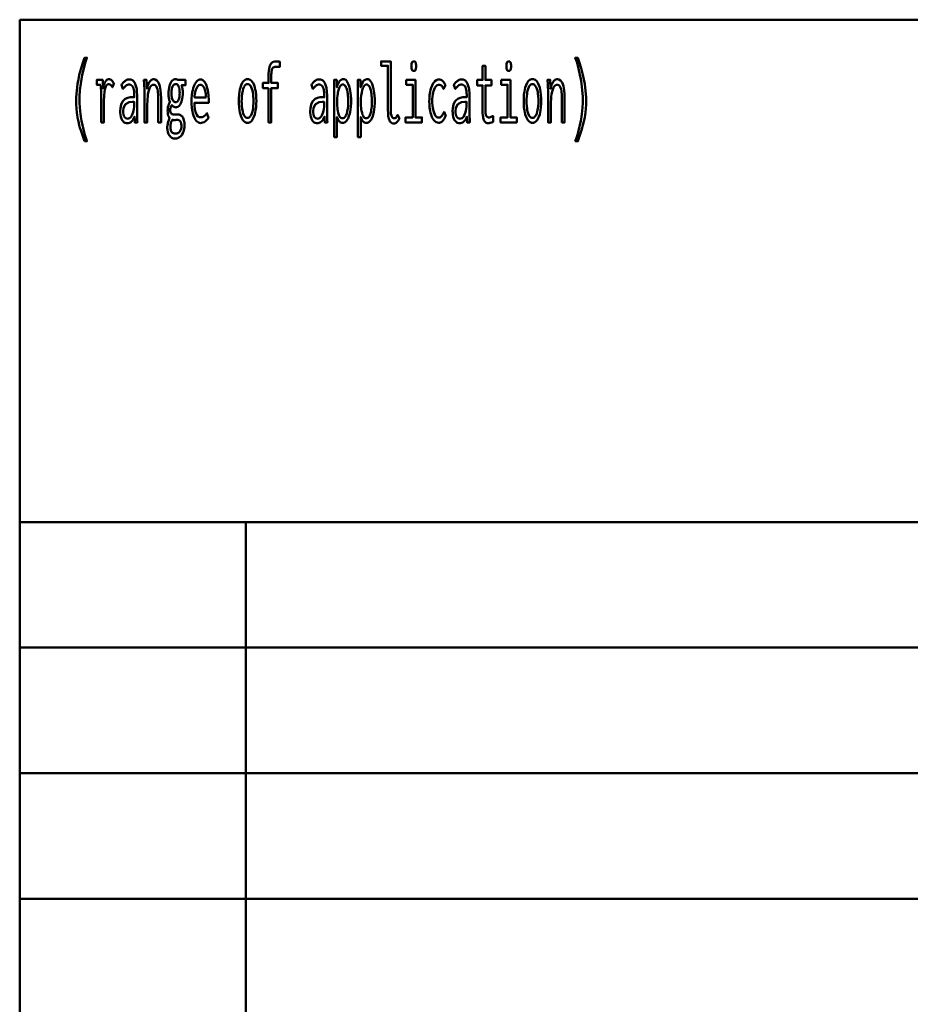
# Model space of a CAD drawing. Header units: millimetres. Extents: x 0 to 428, y 0 to 298.
# Tile 11 of 33: x 225 to 255, y 34 to 67. Entities that reach past the tile are written whole.
import ezdxf

# ---------------------------------------------------------------- set-up
doc = ezdxf.new("R2010")
doc.units = ezdxf.units.MM
doc.layers.add('am_0', color=7, linetype='Continuous', lineweight=50)
doc.layers.add('am_6', color=2, linetype='Continuous', lineweight=35)

# ---------------------------------------------------------------- blocks, each defined once
blk = doc.blocks.new('1_Drawing_frame_0_in_FDFneo150180C2125N1N4N_300Cl0__1203')
at = {"layer": 'am_0'}
for p, q in [((224.62, 12.5), (224.62, 67.49)), ((224.62, 67.49), (407.5, 67.49)), ((224.62, 50.57), (407.5, 50.57)), ((232.24, 50.57), (232.24, 12.5)), ((224.62, 46.34), (321.14, 46.34)), ((224.62, 42.11), (321.14, 42.11)), ((224.62, 37.88), (321.14, 37.88))]:
    blk.add_line(p, q, dxfattribs=at)
at = {"layer": 'am_6', "flags": 8}
blk.add_attdef('ExcludeFromBOM', (425, 296.5), '', height=0.5, dxfattribs=at)
blk = doc.blocks.new('68_text1__1_in_FDFneo150180C2125N1N4N_300Cl0__1203')
at = {"layer": 'am_0'}
for points in [[(226.801, 63.398), (226.801, 63.398), (226.767, 63.495), (226.72, 63.634), (226.72, 63.634), (226.677, 63.766), (226.652, 63.851), (226.652, 63.851), (226.629, 63.935), (226.598, 64.063), (226.598, 64.063), (226.572, 64.192), (226.557, 64.28), (226.557, 64.28), (226.544, 64.368), (226.531, 64.502), (226.531, 64.502), (226.523, 64.639), (226.522, 64.731), (226.522, 64.731), (226.525, 64.876), (226.541, 65.098), (226.541, 65.098), (226.57, 65.324), (226.598, 65.478), (226.598, 65.478), (226.63, 65.631), (226.687, 65.855), (226.687, 65.855), (226.754, 66.07), (226.805, 66.209), (226.887, 66.209), (226.887, 66.209), (226.841, 66.067), (226.78, 65.851), (226.78, 65.851), (226.729, 65.633), (226.701, 65.485), (226.701, 65.485), (226.677, 65.338), (226.651, 65.12), (226.651, 65.12), (226.638, 64.905), (226.635, 64.763), (226.635, 64.763), (226.636, 64.679), (226.643, 64.549), (226.643, 64.549), (226.656, 64.412), (226.667, 64.318), (226.667, 64.318), (226.681, 64.223), (226.706, 64.08), (226.706, 64.08), (226.735, 63.937), (226.757, 63.842), (226.757, 63.842), (226.78, 63.748), (226.818, 63.613), (226.818, 63.613), (226.858, 63.482), (226.887, 63.398), (226.801, 63.398)], [(233.005, 65.186), (232.815, 65.186), (232.815, 65.361), (233.005, 65.361), (233.005, 65.598), (233.005, 65.598), (233.006, 65.67), (233.012, 65.766), (233.012, 65.766), (233.024, 65.847), (233.034, 65.893), (233.034, 65.893), (233.047, 65.933), (233.069, 65.983), (233.069, 65.983), (233.096, 66.022), (233.117, 66.042), (233.117, 66.042), (233.139, 66.057), (233.177, 66.073), (233.177, 66.073), (233.22, 66.082), (233.252, 66.084), (233.252, 66.084), (233.274, 66.084), (233.311, 66.082), (233.311, 66.082), (233.353, 66.079), (233.385, 66.076), (233.385, 65.897), (233.385, 65.897), (233.366, 65.9), (233.332, 65.903), (233.332, 65.903), (233.294, 65.904), (233.265, 65.905), (233.265, 65.905), (233.245, 65.904), (233.216, 65.9), (233.216, 65.9), (233.191, 65.893), (233.177, 65.886), (233.177, 65.886), (233.163, 65.877), (233.145, 65.858), (233.145, 65.858), (233.13, 65.832), (233.121, 65.812), (233.121, 65.812), (233.113, 65.787), (233.105, 65.744), (233.105, 65.744), (233.101, 65.69), (233.1, 65.65), (233.1, 65.361), (233.32, 65.361), (233.32, 65.186), (233.099, 65.186), (233.099, 64.03), (233.005, 64.03), (233.005, 65.186)], [(237.227, 63.995), (237.227, 63.995), (237.188, 63.999), (237.138, 64.022), (237.138, 64.022), (237.098, 64.065), (237.077, 64.105), (237.077, 64.105), (237.06, 64.153), (237.042, 64.244), (237.042, 64.244), (237.032, 64.357), (237.03, 64.443), (237.03, 65.936), (236.797, 65.936), (236.797, 66.084), (237.123, 66.084), (237.123, 64.449), (237.123, 64.449), (237.125, 64.39), (237.131, 64.315), (237.131, 64.315), (237.144, 64.258), (237.156, 64.23), (237.156, 64.23), (237.169, 64.207), (237.192, 64.183), (237.192, 64.183), (237.218, 64.17), (237.237, 64.168), (237.237, 64.168), (237.252, 64.169), (237.272, 64.175), (237.272, 64.175), (237.29, 64.186), (237.302, 64.196), (237.302, 64.196), (237.312, 64.209), (237.328, 64.233), (237.328, 64.233), (237.345, 64.262), (237.356, 64.285), (237.417, 64.159), (237.417, 64.159), (237.398, 64.126), (237.371, 64.084), (237.371, 64.084), (237.345, 64.051), (237.328, 64.033), (237.328, 64.033), (237.311, 64.019), (237.282, 64.004), (237.282, 64.004), (237.25, 63.996), (237.227, 63.995)], [(237.899, 65.764), (237.899, 65.764), (237.883, 65.766), (237.863, 65.773), (237.863, 65.773), (237.847, 65.788), (237.838, 65.801), (237.838, 65.801), (237.832, 65.818), (237.825, 65.851), (237.825, 65.851), (237.821, 65.893), (237.82, 65.925), (237.82, 65.925), (237.821, 65.958), (237.825, 66), (237.825, 66), (237.832, 66.033), (237.838, 66.05), (237.838, 66.05), (237.847, 66.063), (237.863, 66.077), (237.863, 66.077), (237.883, 66.085), (237.899, 66.087), (237.899, 66.087), (237.916, 66.085), (237.937, 66.078), (237.937, 66.078), (237.953, 66.063), (237.962, 66.05), (237.962, 66.05), (237.968, 66.034), (237.975, 66.001), (237.975, 66.001), (237.979, 65.959), (237.98, 65.925), (237.98, 65.925), (237.979, 65.893), (237.975, 65.851), (237.975, 65.851), (237.968, 65.818), (237.962, 65.801), (237.962, 65.801), (237.953, 65.788), (237.937, 65.773), (237.937, 65.773), (237.916, 65.766), (237.899, 65.764)], [(241.099, 65.764), (241.099, 65.764), (241.083, 65.766), (241.063, 65.773), (241.063, 65.773), (241.047, 65.788), (241.038, 65.801), (241.038, 65.801), (241.032, 65.818), (241.025, 65.851), (241.025, 65.851), (241.021, 65.893), (241.02, 65.925), (241.02, 65.925), (241.021, 65.958), (241.025, 66), (241.025, 66), (241.032, 66.033), (241.038, 66.05), (241.038, 66.05), (241.047, 66.063), (241.063, 66.077), (241.063, 66.077), (241.083, 66.085), (241.099, 66.087), (241.099, 66.087), (241.116, 66.085), (241.137, 66.078), (241.137, 66.078), (241.153, 66.063), (241.162, 66.05), (241.162, 66.05), (241.168, 66.034), (241.175, 66.001), (241.175, 66.001), (241.179, 65.959), (241.18, 65.925), (241.18, 65.925), (241.179, 65.893), (241.175, 65.851), (241.175, 65.851), (241.168, 65.818), (241.162, 65.801), (241.162, 65.801), (241.153, 65.788), (241.137, 65.773), (241.137, 65.773), (241.116, 65.766), (241.099, 65.764)], [(243.344, 63.398), (243.344, 63.398), (243.372, 63.482), (243.413, 63.613), (243.413, 63.613), (243.45, 63.748), (243.474, 63.842), (243.474, 63.842), (243.495, 63.937), (243.524, 64.08), (243.524, 64.08), (243.549, 64.223), (243.563, 64.318), (243.563, 64.318), (243.575, 64.412), (243.587, 64.549), (243.587, 64.549), (243.594, 64.679), (243.596, 64.763), (243.596, 64.763), (243.593, 64.905), (243.579, 65.12), (243.579, 65.12), (243.554, 65.338), (243.53, 65.485), (243.53, 65.485), (243.501, 65.633), (243.451, 65.851), (243.451, 65.851), (243.39, 66.067), (243.344, 66.209), (243.426, 66.209), (243.426, 66.209), (243.476, 66.07), (243.543, 65.855), (243.543, 65.855), (243.6, 65.631), (243.633, 65.478), (243.633, 65.478), (243.66, 65.324), (243.69, 65.098), (243.69, 65.098), (243.706, 64.876), (243.709, 64.731), (243.709, 64.731), (243.707, 64.639), (243.7, 64.502), (243.7, 64.502), (243.686, 64.368), (243.674, 64.28), (243.674, 64.28), (243.659, 64.192), (243.632, 64.063), (243.632, 64.063), (243.601, 63.935), (243.578, 63.851), (243.578, 63.851), (243.553, 63.766), (243.511, 63.634), (243.511, 63.634), (243.464, 63.495), (243.429, 63.398), (243.344, 63.398)], [(240.398, 64.001), (240.398, 64.001), (240.376, 64.003), (240.345, 64.014), (240.345, 64.014), (240.317, 64.033), (240.3, 64.05), (240.3, 64.05), (240.285, 64.071), (240.265, 64.108), (240.265, 64.108), (240.249, 64.152), (240.24, 64.185), (240.24, 64.185), (240.233, 64.221), (240.225, 64.278), (240.225, 64.278), (240.221, 64.34), (240.22, 64.384), (240.22, 65.278), (240.041, 65.278), (240.041, 65.46), (240.22, 65.46), (240.22, 65.931), (240.314, 65.931), (240.314, 65.46), (240.516, 65.46), (240.516, 65.278), (240.314, 65.278), (240.314, 64.449), (240.314, 64.449), (240.314, 64.416), (240.316, 64.371), (240.316, 64.371), (240.32, 64.332), (240.323, 64.309), (240.323, 64.309), (240.328, 64.289), (240.337, 64.262), (240.337, 64.262), (240.35, 64.24), (240.36, 64.228), (240.36, 64.228), (240.372, 64.217), (240.393, 64.206), (240.393, 64.206), (240.419, 64.2), (240.438, 64.199), (240.438, 64.199), (240.453, 64.201), (240.483, 64.209), (240.483, 64.209), (240.525, 64.226), (240.558, 64.241), (240.571, 64.246), (240.571, 64.051), (240.571, 64.051), (240.552, 64.043), (240.525, 64.032), (240.525, 64.032), (240.499, 64.022), (240.482, 64.016), (240.482, 64.016), (240.465, 64.011), (240.44, 64.005), (240.44, 64.005), (240.415, 64.002), (240.398, 64.001)], [(227.363, 64.03), (227.363, 64.03), (227.364, 64.089), (227.364, 64.21), (227.364, 64.21), (227.365, 64.371), (227.366, 64.501), (227.367, 64.763), (227.367, 64.763), (227.367, 64.832), (227.367, 64.923), (227.367, 64.923), (227.366, 65.001), (227.364, 65.045), (227.364, 65.045), (227.363, 65.083), (227.361, 65.134), (227.361, 65.134), (227.359, 65.174), (227.357, 65.196), (227.357, 65.196), (227.355, 65.216), (227.351, 65.246), (227.351, 65.246), (227.346, 65.278), (227.343, 65.299), (227.215, 65.299), (227.215, 65.46), (227.417, 65.46), (227.432, 65.177), (227.432, 65.177), (227.438, 65.215), (227.448, 65.269), (227.448, 65.269), (227.463, 65.317), (227.474, 65.346), (227.474, 65.346), (227.487, 65.373), (227.507, 65.407), (227.507, 65.407), (227.529, 65.435), (227.545, 65.451), (227.545, 65.451), (227.56, 65.464), (227.584, 65.477), (227.584, 65.477), (227.608, 65.485), (227.624, 65.486), (227.624, 65.486), (227.643, 65.484), (227.672, 65.476), (227.672, 65.476), (227.701, 65.46), (227.721, 65.446), (227.721, 65.446), (227.739, 65.429), (227.764, 65.4), (227.764, 65.4), (227.785, 65.367), (227.798, 65.343), (227.743, 65.216), (227.743, 65.216), (227.736, 65.23), (227.722, 65.251), (227.722, 65.251), (227.705, 65.271), (227.691, 65.284), (227.691, 65.284), (227.677, 65.296), (227.653, 65.309), (227.653, 65.309), (227.628, 65.316), (227.611, 65.317), (227.611, 65.317), (227.579, 65.31), (227.539, 65.273), (227.539, 65.273), (227.508, 65.204), (227.492, 65.14), (227.492, 65.14), (227.48, 65.063), (227.467, 64.923), (227.467, 64.923), (227.46, 64.754), (227.458, 64.625), (227.458, 64.03), (227.363, 64.03)], [(228.243, 64.004), (228.243, 64.004), (228.217, 64.006), (228.179, 64.015), (228.179, 64.015), (228.145, 64.032), (228.123, 64.048), (228.123, 64.048), (228.103, 64.067), (228.076, 64.103), (228.076, 64.103), (228.053, 64.147), (228.04, 64.181), (228.04, 64.181), (228.029, 64.219), (228.018, 64.283), (228.018, 64.283), (228.011, 64.354), (228.01, 64.406), (228.01, 64.406), (228.015, 64.509), (228.04, 64.639), (228.04, 64.639), (228.087, 64.736), (228.131, 64.783), (228.131, 64.783), (228.18, 64.819), (228.261, 64.858), (228.261, 64.858), (228.348, 64.877), (228.409, 64.879), (228.483, 64.876), (228.483, 64.935), (228.483, 64.935), (228.483, 64.968), (228.481, 65.018), (228.481, 65.018), (228.477, 65.065), (228.474, 65.097), (228.474, 65.097), (228.469, 65.127), (228.458, 65.171), (228.458, 65.171), (228.441, 65.213), (228.427, 65.24), (228.427, 65.24), (228.41, 65.264), (228.379, 65.29), (228.379, 65.29), (228.341, 65.304), (228.311, 65.307), (228.311, 65.307), (228.287, 65.305), (228.253, 65.297), (228.253, 65.297), (228.222, 65.282), (228.203, 65.269), (228.203, 65.269), (228.184, 65.252), (228.153, 65.222), (228.153, 65.222), (228.121, 65.186), (228.099, 65.158), (228.05, 65.299), (228.05, 65.299), (228.066, 65.319), (228.089, 65.346), (228.089, 65.346), (228.109, 65.37), (228.122, 65.385), (228.122, 65.385), (228.136, 65.398), (228.159, 65.417), (228.159, 65.417), (228.185, 65.436), (228.205, 65.448), (228.205, 65.448), (228.226, 65.459), (228.258, 65.471), (228.258, 65.471), (228.293, 65.477), (228.318, 65.478), (228.318, 65.478), (228.362, 65.474), (228.419, 65.452), (228.419, 65.452), (228.466, 65.411), (228.491, 65.374), (228.491, 65.374), (228.513, 65.331), (228.538, 65.266), (228.538, 65.266), (228.555, 65.198), (228.563, 65.152), (228.563, 65.152), (228.568, 65.105), (228.573, 65.037), (228.573, 65.037), (228.576, 64.971), (228.576, 64.927), (228.576, 64.43), (228.576, 64.43), (228.577, 64.356), (228.579, 64.239), (228.579, 64.239), (228.584, 64.116), (228.588, 64.03), (228.499, 64.03), (228.499, 64.03), (228.498, 64.043), (228.498, 64.067), (228.498, 64.067), (228.497, 64.097), (228.496, 64.12), (228.492, 64.228), (228.492, 64.228), (228.477, 64.183), (228.449, 64.126), (228.449, 64.126), (228.415, 64.08), (228.388, 64.057), (228.388, 64.057), (228.36, 64.038), (228.317, 64.017), (228.317, 64.017), (228.273, 64.006), (228.243, 64.004)], [(228.826, 65.075), (228.826, 65.075), (228.826, 65.099), (228.826, 65.135), (228.826, 65.135), (228.824, 65.168), (228.823, 65.19), (228.823, 65.19), (228.822, 65.213), (228.82, 65.251), (228.82, 65.251), (228.817, 65.293), (228.815, 65.323), (228.806, 65.46), (228.897, 65.46), (228.912, 65.164), (228.912, 65.164), (228.918, 65.199), (228.93, 65.25), (228.93, 65.25), (228.946, 65.298), (228.959, 65.328), (228.959, 65.328), (228.974, 65.356), (228.998, 65.394), (228.998, 65.394), (229.024, 65.426), (229.043, 65.444), (229.043, 65.444), (229.062, 65.459), (229.092, 65.475), (229.092, 65.475), (229.122, 65.484), (229.142, 65.486), (229.142, 65.486), (229.188, 65.479), (229.247, 65.444), (229.247, 65.444), (229.296, 65.379), (229.323, 65.319), (229.323, 65.319), (229.345, 65.247), (229.369, 65.12), (229.369, 65.12), (229.382, 64.97), (229.384, 64.857), (229.384, 64.03), (229.29, 64.03), (229.29, 64.75), (229.29, 64.75), (229.29, 64.818), (229.288, 64.91), (229.288, 64.91), (229.284, 64.992), (229.28, 65.041), (229.28, 65.041), (229.274, 65.086), (229.263, 65.146), (229.263, 65.146), (229.247, 65.199), (229.234, 65.229), (229.234, 65.229), (229.218, 65.255), (229.19, 65.283), (229.19, 65.283), (229.156, 65.299), (229.129, 65.301), (229.129, 65.301), (229.101, 65.298), (229.063, 65.278), (229.063, 65.278), (229.03, 65.241), (229.01, 65.207), (229.01, 65.207), (228.993, 65.167), (228.97, 65.1), (228.97, 65.1), (228.952, 65.023), (228.942, 64.966), (228.942, 64.966), (228.935, 64.907), (228.927, 64.815), (228.927, 64.815), (228.922, 64.721), (228.921, 64.657), (228.921, 64.03), (228.826, 64.03), (228.826, 65.075)], [(229.858, 63.484), (229.858, 63.484), (229.836, 63.485), (229.803, 63.491), (229.803, 63.491), (229.771, 63.501), (229.751, 63.511), (229.751, 63.511), (229.731, 63.523), (229.703, 63.546), (229.703, 63.546), (229.677, 63.574), (229.661, 63.596), (229.661, 63.596), (229.637, 63.636), (229.611, 63.705), (229.611, 63.705), (229.597, 63.782), (229.595, 63.839), (229.595, 63.839), (229.595, 63.876), (229.6, 63.93), (229.6, 63.93), (229.609, 63.984), (229.617, 64.02), (229.617, 64.02), (229.626, 64.054), (229.642, 64.103), (229.642, 64.103), (229.659, 64.148), (229.671, 64.176), (229.671, 64.176), (229.658, 64.194), (229.641, 64.222), (229.641, 64.222), (229.628, 64.252), (229.621, 64.272), (229.621, 64.272), (229.616, 64.295), (229.61, 64.332), (229.61, 64.332), (229.607, 64.374), (229.606, 64.404), (229.606, 64.404), (229.607, 64.443), (229.61, 64.497), (229.61, 64.497), (229.617, 64.545), (229.623, 64.573), (229.623, 64.573), (229.63, 64.601), (229.645, 64.644), (229.645, 64.644), (229.665, 64.689), (229.68, 64.719), (229.68, 64.737), (229.68, 64.737), (229.673, 64.754), (229.662, 64.783), (229.662, 64.783), (229.653, 64.817), (229.648, 64.842), (229.648, 64.842), (229.643, 64.869), (229.638, 64.915), (229.638, 64.915), (229.635, 64.966), (229.635, 65.004), (229.635, 65.004), (229.636, 65.06), (229.642, 65.138), (229.642, 65.138), (229.654, 65.211), (229.665, 65.256), (229.665, 65.256), (229.678, 65.298), (229.701, 65.353), (229.701, 65.353), (229.729, 65.399), (229.75, 65.426), (229.75, 65.426), (229.773, 65.447), (229.809, 65.471), (229.809, 65.471), (229.849, 65.484), (229.877, 65.486), (229.877, 65.486), (229.886, 65.486), (229.898, 65.485), (229.898, 65.485), (229.909, 65.482), (229.915, 65.48), (229.915, 65.48), (229.921, 65.477), (229.931, 65.472), (229.931, 65.472), (229.941, 65.465), (229.948, 65.46), (230.206, 65.46), (230.206, 65.283), (230.074, 65.283), (230.074, 65.283), (230.082, 65.264), (230.092, 65.231), (230.092, 65.231), (230.1, 65.194), (230.105, 65.168), (230.105, 65.168), (230.109, 65.14), (230.113, 65.097), (230.113, 65.097), (230.115, 65.052), (230.116, 65.022), (230.116, 65.022), (230.115, 64.971), (230.109, 64.897), (230.109, 64.897), (230.097, 64.826), (230.087, 64.781), (230.087, 64.781), (230.075, 64.738), (230.052, 64.681), (230.052, 64.681), (230.025, 64.632), (230.005, 64.603), (230.005, 64.603), (229.983, 64.579), (229.947, 64.554), (229.947, 64.554), (229.908, 64.54), (229.881, 64.537), (229.881, 64.537), (229.865, 64.538), (229.843, 64.542), (229.843, 64.542), (229.823, 64.55), (229.81, 64.557), (229.81, 64.557), (229.798, 64.566), (229.779, 64.581), (229.779, 64.581), (229.761, 64.598), (229.749, 64.611), (229.749, 64.611), (229.738, 64.596), (229.723, 64.573), (229.723, 64.573), (229.711, 64.549), (229.705, 64.533), (229.705, 64.533), (229.7, 64.517), (229.694, 64.491), (229.694, 64.491), (229.691, 64.464), (229.691, 64.445), (229.691, 64.445), (229.692, 64.414), (229.7, 64.375), (229.7, 64.375), (229.715, 64.344), (229.728, 64.328), (229.728, 64.328), (229.744, 64.315), (229.772, 64.301), (229.772, 64.301), (229.804, 64.294), (229.827, 64.293), (229.897, 64.295), (229.956, 64.298), (229.956, 64.298), (229.973, 64.297), (229.998, 64.293), (229.998, 64.293), (230.022, 64.284), (230.038, 64.277), (230.038, 64.277), (230.053, 64.268), (230.074, 64.253), (230.074, 64.253), (230.093, 64.235), (230.104, 64.222), (230.104, 64.222), (230.129, 64.184), (230.157, 64.111), (230.157, 64.111), (230.171, 64.019), (230.174, 63.948), (230.174, 63.948), (230.171, 63.867), (230.153, 63.759), (230.153, 63.759), (230.119, 63.667), (230.089, 63.614), (230.089, 63.614), (230.07, 63.59), (230.04, 63.559), (230.04, 63.559), (230.007, 63.532), (229.984, 63.518), (229.984, 63.518), (229.959, 63.506), (229.922, 63.492), (229.922, 63.492), (229.884, 63.485), (229.858, 63.484)], [(230.712, 64.009), (230.712, 64.009), (230.684, 64.012), (230.642, 64.028), (230.642, 64.028), (230.6, 64.058), (230.572, 64.085), (230.572, 64.085), (230.545, 64.119), (230.508, 64.184), (230.508, 64.184), (230.475, 64.266), (230.456, 64.329), (230.456, 64.329), (230.439, 64.4), (230.421, 64.519), (230.421, 64.519), (230.411, 64.656), (230.409, 64.755), (230.409, 64.755), (230.411, 64.834), (230.42, 64.947), (230.42, 64.947), (230.436, 65.054), (230.451, 65.121), (230.451, 65.121), (230.469, 65.185), (230.5, 65.27), (230.5, 65.27), (230.536, 65.342), (230.563, 65.383), (230.563, 65.383), (230.591, 65.417), (230.635, 65.454), (230.635, 65.454), (230.682, 65.474), (230.714, 65.478), (230.714, 65.478), (230.745, 65.475), (230.79, 65.455), (230.79, 65.455), (230.831, 65.42), (230.857, 65.387), (230.857, 65.387), (230.881, 65.347), (230.913, 65.274), (230.913, 65.274), (230.94, 65.186), (230.955, 65.118), (230.955, 65.118), (230.968, 65.044), (230.982, 64.922), (230.982, 64.922), (230.989, 64.787), (230.991, 64.69), (230.512, 64.69), (230.512, 64.69), (230.514, 64.599), (230.524, 64.48), (230.524, 64.48), (230.544, 64.381), (230.563, 64.326), (230.563, 64.326), (230.586, 64.281), (230.627, 64.233), (230.627, 64.233), (230.676, 64.207), (230.714, 64.202), (230.714, 64.202), (230.743, 64.203), (230.783, 64.212), (230.783, 64.212), (230.819, 64.228), (230.84, 64.243), (230.84, 64.243), (230.86, 64.26), (230.888, 64.289), (230.888, 64.289), (230.914, 64.32), (230.931, 64.342), (230.984, 64.186), (230.984, 64.186), (230.964, 64.156), (230.932, 64.116), (230.932, 64.116), (230.895, 64.08), (230.869, 64.059), (230.869, 64.059), (230.842, 64.041), (230.796, 64.022), (230.796, 64.022), (230.747, 64.011), (230.712, 64.009)], [(232.3, 64.017), (232.3, 64.017), (232.265, 64.021), (232.217, 64.04), (232.217, 64.04), (232.172, 64.075), (232.145, 64.108), (232.145, 64.108), (232.119, 64.147), (232.085, 64.218), (232.085, 64.218), (232.057, 64.302), (232.041, 64.366), (232.041, 64.366), (232.028, 64.435), (232.013, 64.547), (232.013, 64.547), (232.006, 64.669), (232.004, 64.755), (232.004, 64.755), (232.006, 64.842), (232.013, 64.963), (232.013, 64.963), (232.027, 65.074), (232.04, 65.143), (232.04, 65.143), (232.056, 65.206), (232.084, 65.289), (232.084, 65.289), (232.118, 65.358), (232.143, 65.397), (232.143, 65.397), (232.171, 65.429), (232.216, 65.464), (232.216, 65.464), (232.266, 65.482), (232.301, 65.486), (232.301, 65.486), (232.336, 65.482), (232.386, 65.464), (232.386, 65.464), (232.431, 65.429), (232.458, 65.397), (232.458, 65.397), (232.484, 65.358), (232.517, 65.289), (232.517, 65.289), (232.545, 65.206), (232.56, 65.143), (232.56, 65.143), (232.573, 65.074), (232.587, 64.963), (232.587, 64.963), (232.594, 64.842), (232.596, 64.755), (232.596, 64.755), (232.594, 64.669), (232.587, 64.547), (232.587, 64.547), (232.572, 64.435), (232.559, 64.366), (232.559, 64.366), (232.544, 64.302), (232.515, 64.218), (232.515, 64.218), (232.482, 64.147), (232.456, 64.108), (232.456, 64.108), (232.428, 64.075), (232.384, 64.04), (232.384, 64.04), (232.335, 64.021), (232.3, 64.017)], [(234.643, 64.004), (234.643, 64.004), (234.617, 64.006), (234.579, 64.015), (234.579, 64.015), (234.545, 64.032), (234.523, 64.048), (234.523, 64.048), (234.503, 64.067), (234.476, 64.103), (234.476, 64.103), (234.453, 64.147), (234.44, 64.181), (234.44, 64.181), (234.429, 64.219), (234.418, 64.283), (234.418, 64.283), (234.411, 64.354), (234.41, 64.406), (234.41, 64.406), (234.415, 64.509), (234.44, 64.639), (234.44, 64.639), (234.487, 64.736), (234.531, 64.783), (234.531, 64.783), (234.58, 64.819), (234.661, 64.858), (234.661, 64.858), (234.748, 64.877), (234.809, 64.879), (234.883, 64.876), (234.883, 64.935), (234.883, 64.935), (234.883, 64.968), (234.881, 65.018), (234.881, 65.018), (234.877, 65.065), (234.874, 65.097), (234.874, 65.097), (234.869, 65.127), (234.858, 65.171), (234.858, 65.171), (234.841, 65.213), (234.827, 65.24), (234.827, 65.24), (234.81, 65.264), (234.779, 65.29), (234.779, 65.29), (234.741, 65.304), (234.711, 65.307), (234.711, 65.307), (234.687, 65.305), (234.653, 65.297), (234.653, 65.297), (234.622, 65.282), (234.603, 65.269), (234.603, 65.269), (234.584, 65.252), (234.553, 65.222), (234.553, 65.222), (234.521, 65.186), (234.499, 65.158), (234.45, 65.299), (234.45, 65.299), (234.466, 65.319), (234.489, 65.346), (234.489, 65.346), (234.509, 65.37), (234.522, 65.385), (234.522, 65.385), (234.536, 65.398), (234.559, 65.417), (234.559, 65.417), (234.585, 65.436), (234.605, 65.448), (234.605, 65.448), (234.626, 65.459), (234.658, 65.471), (234.658, 65.471), (234.693, 65.477), (234.718, 65.478), (234.718, 65.478), (234.762, 65.474), (234.819, 65.452), (234.819, 65.452), (234.866, 65.411), (234.891, 65.374), (234.891, 65.374), (234.913, 65.331), (234.938, 65.266), (234.938, 65.266), (234.955, 65.198), (234.963, 65.152), (234.963, 65.152), (234.968, 65.105), (234.973, 65.037), (234.973, 65.037), (234.976, 64.971), (234.976, 64.927), (234.976, 64.43), (234.976, 64.43), (234.977, 64.356), (234.979, 64.239), (234.979, 64.239), (234.984, 64.116), (234.988, 64.03), (234.899, 64.03), (234.899, 64.03), (234.898, 64.043), (234.898, 64.067), (234.898, 64.067), (234.897, 64.097), (234.896, 64.12), (234.892, 64.228), (234.892, 64.228), (234.877, 64.183), (234.849, 64.126), (234.849, 64.126), (234.815, 64.08), (234.788, 64.057), (234.788, 64.057), (234.76, 64.038), (234.717, 64.017), (234.717, 64.017), (234.673, 64.006), (234.643, 64.004)], [(235.218, 65.14), (235.218, 65.14), (235.218, 65.209), (235.217, 65.308), (235.217, 65.308), (235.215, 65.401), (235.214, 65.46), (235.304, 65.46), (235.308, 65.213), (235.308, 65.213), (235.323, 65.263), (235.349, 65.329), (235.349, 65.329), (235.378, 65.384), (235.399, 65.415), (235.399, 65.415), (235.421, 65.441), (235.457, 65.468), (235.457, 65.468), (235.496, 65.483), (235.523, 65.486), (235.523, 65.486), (235.558, 65.482), (235.605, 65.459), (235.605, 65.459), (235.647, 65.416), (235.672, 65.377), (235.672, 65.377), (235.694, 65.331), (235.723, 65.253), (235.723, 65.253), (235.746, 65.164), (235.758, 65.099), (235.758, 65.099), (235.768, 65.03), (235.779, 64.926), (235.779, 64.926), (235.785, 64.82), (235.786, 64.748), (235.786, 64.748), (235.785, 64.673), (235.778, 64.564), (235.778, 64.564), (235.767, 64.459), (235.756, 64.391), (235.756, 64.391), (235.742, 64.327), (235.717, 64.239), (235.717, 64.239), (235.686, 64.163), (235.661, 64.118), (235.661, 64.118), (235.634, 64.08), (235.589, 64.038), (235.589, 64.038), (235.537, 64.016), (235.5, 64.012), (235.5, 64.012), (235.476, 64.014), (235.443, 64.024), (235.443, 64.024), (235.413, 64.042), (235.394, 64.059), (235.394, 64.059), (235.377, 64.08), (235.351, 64.121), (235.351, 64.121), (235.327, 64.171), (235.311, 64.209), (235.311, 63.536), (235.218, 63.536), (235.218, 65.14)], [(236.018, 65.14), (236.018, 65.14), (236.018, 65.209), (236.017, 65.308), (236.017, 65.308), (236.015, 65.401), (236.014, 65.46), (236.104, 65.46), (236.108, 65.213), (236.108, 65.213), (236.123, 65.263), (236.149, 65.329), (236.149, 65.329), (236.178, 65.384), (236.199, 65.415), (236.199, 65.415), (236.221, 65.441), (236.257, 65.468), (236.257, 65.468), (236.296, 65.483), (236.323, 65.486), (236.323, 65.486), (236.358, 65.482), (236.405, 65.459), (236.405, 65.459), (236.447, 65.416), (236.472, 65.377), (236.472, 65.377), (236.494, 65.331), (236.523, 65.253), (236.523, 65.253), (236.546, 65.164), (236.558, 65.099), (236.558, 65.099), (236.568, 65.03), (236.579, 64.926), (236.579, 64.926), (236.585, 64.82), (236.586, 64.748), (236.586, 64.748), (236.585, 64.673), (236.578, 64.564), (236.578, 64.564), (236.567, 64.459), (236.556, 64.391), (236.556, 64.391), (236.542, 64.327), (236.517, 64.239), (236.517, 64.239), (236.486, 64.163), (236.461, 64.118), (236.461, 64.118), (236.434, 64.08), (236.389, 64.038), (236.389, 64.038), (236.337, 64.016), (236.3, 64.012), (236.3, 64.012), (236.276, 64.014), (236.243, 64.024), (236.243, 64.024), (236.213, 64.042), (236.194, 64.059), (236.194, 64.059), (236.177, 64.08), (236.151, 64.121), (236.151, 64.121), (236.127, 64.171), (236.112, 64.209), (236.112, 63.536), (236.018, 63.536), (236.018, 65.14)], [(237.648, 65.46), (237.957, 65.46), (237.957, 64.199), (238.172, 64.199), (238.172, 64.03), (237.626, 64.03), (237.626, 64.199), (237.864, 64.199), (237.864, 65.299), (237.648, 65.299), (237.648, 65.46)], [(238.741, 64.02), (238.741, 64.02), (238.705, 64.023), (238.655, 64.041), (238.655, 64.041), (238.608, 64.075), (238.578, 64.105), (238.578, 64.105), (238.551, 64.143), (238.514, 64.21), (238.514, 64.21), (238.483, 64.291), (238.465, 64.353), (238.465, 64.353), (238.451, 64.42), (238.435, 64.529), (238.435, 64.529), (238.426, 64.649), (238.424, 64.735), (238.424, 64.735), (238.426, 64.823), (238.435, 64.946), (238.435, 64.946), (238.452, 65.059), (238.468, 65.129), (238.468, 65.129), (238.486, 65.193), (238.519, 65.278), (238.519, 65.278), (238.557, 65.348), (238.585, 65.387), (238.585, 65.387), (238.615, 65.419), (238.663, 65.453), (238.663, 65.453), (238.714, 65.472), (238.749, 65.476), (238.749, 65.476), (238.777, 65.473), (238.817, 65.462), (238.817, 65.462), (238.854, 65.441), (238.877, 65.422), (238.877, 65.422), (238.898, 65.4), (238.927, 65.362), (238.927, 65.362), (238.951, 65.32), (238.965, 65.288), (238.907, 65.156), (238.907, 65.156), (238.895, 65.18), (238.877, 65.213), (238.877, 65.213), (238.857, 65.242), (238.844, 65.259), (238.844, 65.259), (238.829, 65.273), (238.804, 65.289), (238.804, 65.289), (238.776, 65.297), (238.755, 65.299), (238.755, 65.299), (238.729, 65.296), (238.691, 65.281), (238.691, 65.281), (238.656, 65.253), (238.634, 65.228), (238.634, 65.228), (238.614, 65.197), (238.587, 65.143), (238.587, 65.143), (238.564, 65.08), (238.551, 65.032), (238.551, 65.032), (238.54, 64.98), (238.529, 64.898), (238.529, 64.898), (238.522, 64.809), (238.521, 64.746), (238.521, 64.746), (238.522, 64.687), (238.528, 64.601), (238.528, 64.601), (238.539, 64.52), (238.549, 64.468), (238.549, 64.468), (238.56, 64.42), (238.582, 64.355), (238.582, 64.355), (238.607, 64.3), (238.626, 64.268), (238.626, 64.268), (238.647, 64.241), (238.68, 64.212), (238.68, 64.212), (238.716, 64.197), (238.741, 64.194), (238.741, 64.194), (238.757, 64.195), (238.78, 64.2), (238.78, 64.2), (238.801, 64.21), (238.814, 64.22), (238.814, 64.22), (238.827, 64.231), (238.844, 64.249), (238.844, 64.249), (238.86, 64.27), (238.87, 64.285), (238.87, 64.285), (238.88, 64.302), (238.895, 64.33), (238.895, 64.33), (238.91, 64.361), (238.921, 64.384), (238.976, 64.248), (238.963, 64.224), (238.963, 64.224), (238.951, 64.199), (238.933, 64.166), (238.933, 64.166), (238.916, 64.136), (238.905, 64.119), (238.905, 64.119), (238.894, 64.103), (238.875, 64.081), (238.875, 64.081), (238.854, 64.061), (238.838, 64.049), (238.838, 64.049), (238.821, 64.038), (238.793, 64.027), (238.793, 64.027), (238.763, 64.021), (238.741, 64.02)], [(239.443, 64.004), (239.443, 64.004), (239.417, 64.006), (239.379, 64.015), (239.379, 64.015), (239.345, 64.032), (239.323, 64.048), (239.323, 64.048), (239.303, 64.067), (239.276, 64.103), (239.276, 64.103), (239.253, 64.147), (239.24, 64.181), (239.24, 64.181), (239.229, 64.219), (239.218, 64.283), (239.218, 64.283), (239.211, 64.354), (239.21, 64.406), (239.21, 64.406), (239.215, 64.509), (239.24, 64.639), (239.24, 64.639), (239.287, 64.736), (239.331, 64.783), (239.331, 64.783), (239.38, 64.819), (239.461, 64.858), (239.461, 64.858), (239.548, 64.877), (239.609, 64.879), (239.683, 64.876), (239.683, 64.935), (239.683, 64.935), (239.683, 64.968), (239.681, 65.018), (239.681, 65.018), (239.677, 65.065), (239.674, 65.097), (239.674, 65.097), (239.669, 65.127), (239.658, 65.171), (239.658, 65.171), (239.641, 65.213), (239.627, 65.24), (239.627, 65.24), (239.61, 65.264), (239.579, 65.29), (239.579, 65.29), (239.541, 65.304), (239.511, 65.307), (239.511, 65.307), (239.487, 65.305), (239.453, 65.297), (239.453, 65.297), (239.422, 65.282), (239.403, 65.269), (239.403, 65.269), (239.384, 65.252), (239.353, 65.222), (239.353, 65.222), (239.321, 65.186), (239.298, 65.158), (239.25, 65.299), (239.25, 65.299), (239.266, 65.319), (239.289, 65.346), (239.289, 65.346), (239.309, 65.37), (239.322, 65.385), (239.322, 65.385), (239.336, 65.398), (239.359, 65.417), (239.359, 65.417), (239.385, 65.436), (239.405, 65.448), (239.405, 65.448), (239.426, 65.459), (239.458, 65.471), (239.458, 65.471), (239.493, 65.477), (239.518, 65.478), (239.518, 65.478), (239.562, 65.474), (239.619, 65.452), (239.619, 65.452), (239.666, 65.411), (239.691, 65.374), (239.691, 65.374), (239.713, 65.331), (239.738, 65.266), (239.738, 65.266), (239.755, 65.198), (239.763, 65.152), (239.763, 65.152), (239.768, 65.105), (239.773, 65.037), (239.773, 65.037), (239.776, 64.971), (239.776, 64.927), (239.776, 64.43), (239.776, 64.43), (239.777, 64.356), (239.779, 64.239), (239.779, 64.239), (239.784, 64.116), (239.788, 64.03), (239.699, 64.03), (239.699, 64.03), (239.698, 64.043), (239.698, 64.067), (239.698, 64.067), (239.697, 64.097), (239.696, 64.12), (239.692, 64.228), (239.692, 64.228), (239.677, 64.183), (239.649, 64.126), (239.649, 64.126), (239.615, 64.08), (239.588, 64.057), (239.588, 64.057), (239.56, 64.038), (239.517, 64.017), (239.517, 64.017), (239.473, 64.006), (239.443, 64.004)], [(240.848, 65.46), (241.157, 65.46), (241.157, 64.199), (241.372, 64.199), (241.372, 64.03), (240.826, 64.03), (240.826, 64.199), (241.064, 64.199), (241.064, 65.299), (240.848, 65.299), (240.848, 65.46)], [(241.9, 64.017), (241.9, 64.017), (241.865, 64.021), (241.817, 64.04), (241.817, 64.04), (241.772, 64.075), (241.745, 64.108), (241.745, 64.108), (241.719, 64.147), (241.685, 64.218), (241.685, 64.218), (241.657, 64.302), (241.641, 64.366), (241.641, 64.366), (241.628, 64.435), (241.613, 64.547), (241.613, 64.547), (241.606, 64.669), (241.604, 64.755), (241.604, 64.755), (241.606, 64.842), (241.613, 64.963), (241.613, 64.963), (241.627, 65.074), (241.64, 65.143), (241.64, 65.143), (241.656, 65.206), (241.684, 65.289), (241.684, 65.289), (241.718, 65.358), (241.743, 65.397), (241.743, 65.397), (241.771, 65.429), (241.816, 65.464), (241.816, 65.464), (241.866, 65.482), (241.901, 65.486), (241.901, 65.486), (241.936, 65.482), (241.986, 65.464), (241.986, 65.464), (242.031, 65.429), (242.058, 65.397), (242.058, 65.397), (242.084, 65.358), (242.117, 65.289), (242.117, 65.289), (242.145, 65.206), (242.16, 65.143), (242.16, 65.143), (242.173, 65.074), (242.187, 64.963), (242.187, 64.963), (242.194, 64.842), (242.196, 64.755), (242.196, 64.755), (242.194, 64.669), (242.187, 64.547), (242.187, 64.547), (242.172, 64.435), (242.159, 64.366), (242.159, 64.366), (242.144, 64.302), (242.115, 64.218), (242.115, 64.218), (242.082, 64.147), (242.056, 64.108), (242.056, 64.108), (242.028, 64.075), (241.984, 64.04), (241.984, 64.04), (241.935, 64.021), (241.9, 64.017)], [(242.426, 65.075), (242.426, 65.075), (242.426, 65.099), (242.426, 65.135), (242.426, 65.135), (242.424, 65.168), (242.423, 65.19), (242.423, 65.19), (242.422, 65.213), (242.42, 65.251), (242.42, 65.251), (242.417, 65.293), (242.415, 65.323), (242.406, 65.46), (242.497, 65.46), (242.512, 65.164), (242.512, 65.164), (242.518, 65.199), (242.53, 65.25), (242.53, 65.25), (242.546, 65.298), (242.559, 65.328), (242.559, 65.328), (242.574, 65.356), (242.598, 65.394), (242.598, 65.394), (242.624, 65.426), (242.643, 65.444), (242.643, 65.444), (242.662, 65.459), (242.692, 65.475), (242.692, 65.475), (242.722, 65.484), (242.742, 65.486), (242.742, 65.486), (242.788, 65.479), (242.847, 65.444), (242.847, 65.444), (242.896, 65.379), (242.923, 65.319), (242.923, 65.319), (242.945, 65.247), (242.969, 65.12), (242.969, 65.12), (242.982, 64.97), (242.984, 64.857), (242.984, 64.03), (242.89, 64.03), (242.89, 64.75), (242.89, 64.75), (242.89, 64.818), (242.888, 64.91), (242.888, 64.91), (242.884, 64.992), (242.88, 65.041), (242.88, 65.041), (242.874, 65.086), (242.863, 65.146), (242.863, 65.146), (242.847, 65.199), (242.834, 65.229), (242.834, 65.229), (242.818, 65.255), (242.79, 65.283), (242.79, 65.283), (242.756, 65.299), (242.729, 65.301), (242.729, 65.301), (242.701, 65.298), (242.663, 65.278), (242.663, 65.278), (242.63, 65.241), (242.61, 65.207), (242.61, 65.207), (242.593, 65.167), (242.57, 65.1), (242.57, 65.1), (242.552, 65.023), (242.542, 64.966), (242.542, 64.966), (242.535, 64.907), (242.527, 64.815), (242.527, 64.815), (242.522, 64.721), (242.521, 64.657), (242.521, 64.03), (242.426, 64.03), (242.426, 65.075)], [(229.875, 64.714), (229.875, 64.714), (229.9, 64.717), (229.933, 64.734), (229.933, 64.734), (229.96, 64.766), (229.976, 64.795), (229.976, 64.795), (229.989, 64.83), (230.003, 64.891), (230.003, 64.891), (230.01, 64.963), (230.012, 65.017), (230.012, 65.017), (230.01, 65.071), (230.003, 65.143), (230.003, 65.143), (229.989, 65.204), (229.976, 65.24), (229.976, 65.24), (229.96, 65.269), (229.933, 65.302), (229.933, 65.302), (229.901, 65.319), (229.877, 65.322), (229.877, 65.322), (229.86, 65.321), (229.837, 65.313), (229.837, 65.313), (229.816, 65.298), (229.802, 65.285), (229.802, 65.285), (229.79, 65.269), (229.773, 65.24), (229.773, 65.24), (229.759, 65.205), (229.751, 65.179), (229.751, 65.179), (229.744, 65.15), (229.737, 65.103), (229.737, 65.103), (229.733, 65.052), (229.732, 65.015), (229.732, 65.015), (229.733, 64.979), (229.737, 64.929), (229.737, 64.929), (229.744, 64.883), (229.75, 64.855), (229.75, 64.855), (229.758, 64.829), (229.772, 64.795), (229.772, 64.795), (229.788, 64.766), (229.8, 64.75), (229.8, 64.75), (229.814, 64.737), (229.835, 64.723), (229.835, 64.723), (229.859, 64.715), (229.875, 64.714)], [(230.9, 64.87), (230.9, 64.87), (230.898, 64.919), (230.892, 64.988), (230.892, 64.988), (230.882, 65.052), (230.873, 65.092), (230.873, 65.092), (230.863, 65.129), (230.844, 65.177), (230.844, 65.177), (230.823, 65.218), (230.807, 65.241), (230.807, 65.241), (230.79, 65.26), (230.762, 65.28), (230.762, 65.28), (230.733, 65.291), (230.712, 65.294), (230.712, 65.294), (230.691, 65.291), (230.661, 65.28), (230.661, 65.28), (230.633, 65.26), (230.615, 65.241), (230.615, 65.241), (230.598, 65.218), (230.576, 65.177), (230.576, 65.177), (230.556, 65.129), (230.545, 65.092), (230.545, 65.092), (230.535, 65.052), (230.524, 64.988), (230.524, 64.988), (230.516, 64.919), (230.513, 64.87), (230.9, 64.87)], [(232.296, 64.181), (232.296, 64.181), (232.32, 64.184), (232.353, 64.198), (232.353, 64.198), (232.384, 64.224), (232.403, 64.249), (232.403, 64.249), (232.421, 64.279), (232.444, 64.332), (232.444, 64.332), (232.463, 64.396), (232.474, 64.444), (232.474, 64.444), (232.483, 64.497), (232.493, 64.582), (232.493, 64.582), (232.499, 64.676), (232.5, 64.742), (232.5, 64.742), (232.499, 64.812), (232.493, 64.909), (232.493, 64.909), (232.484, 64.997), (232.475, 65.051), (232.475, 65.051), (232.464, 65.101), (232.444, 65.166), (232.444, 65.166), (232.421, 65.221), (232.404, 65.251), (232.404, 65.251), (232.385, 65.276), (232.354, 65.302), (232.354, 65.302), (232.32, 65.317), (232.296, 65.32), (232.296, 65.32), (232.273, 65.317), (232.241, 65.302), (232.241, 65.302), (232.212, 65.275), (232.193, 65.25), (232.193, 65.25), (232.177, 65.22), (232.154, 65.165), (232.154, 65.165), (232.135, 65.099), (232.125, 65.049), (232.125, 65.049), (232.116, 64.995), (232.107, 64.906), (232.107, 64.906), (232.101, 64.809), (232.1, 64.74), (232.1, 64.74), (232.101, 64.673), (232.107, 64.58), (232.107, 64.58), (232.116, 64.494), (232.125, 64.442), (232.125, 64.442), (232.135, 64.394), (232.154, 64.331), (232.154, 64.331), (232.177, 64.278), (232.193, 64.248), (232.193, 64.248), (232.212, 64.224), (232.241, 64.198), (232.241, 64.198), (232.273, 64.184), (232.296, 64.181)], [(235.499, 64.168), (235.499, 64.168), (235.523, 64.171), (235.556, 64.187), (235.556, 64.187), (235.586, 64.217), (235.604, 64.245), (235.604, 64.245), (235.621, 64.278), (235.642, 64.335), (235.642, 64.335), (235.66, 64.401), (235.669, 64.449), (235.669, 64.449), (235.677, 64.501), (235.686, 64.581), (235.686, 64.581), (235.69, 64.666), (235.691, 64.724), (235.691, 64.724), (235.69, 64.778), (235.687, 64.859), (235.687, 64.859), (235.68, 64.94), (235.673, 64.994), (235.673, 64.994), (235.665, 65.046), (235.65, 65.118), (235.65, 65.118), (235.63, 65.182), (235.615, 65.22), (235.615, 65.22), (235.598, 65.253), (235.568, 65.289), (235.568, 65.289), (235.535, 65.308), (235.51, 65.312), (235.51, 65.312), (235.485, 65.308), (235.451, 65.288), (235.451, 65.288), (235.42, 65.252), (235.402, 65.218), (235.402, 65.218), (235.385, 65.179), (235.363, 65.113), (235.363, 65.113), (235.345, 65.04), (235.336, 64.986), (235.336, 64.986), (235.328, 64.931), (235.319, 64.849), (235.319, 64.849), (235.315, 64.767), (235.314, 64.713), (235.314, 64.713), (235.315, 64.664), (235.319, 64.59), (235.319, 64.59), (235.326, 64.516), (235.332, 64.466), (235.332, 64.466), (235.34, 64.418), (235.356, 64.35), (235.356, 64.35), (235.376, 64.29), (235.391, 64.254), (235.391, 64.254), (235.409, 64.223), (235.439, 64.189), (235.439, 64.189), (235.474, 64.171), (235.499, 64.168)], [(236.299, 64.168), (236.299, 64.168), (236.323, 64.171), (236.356, 64.187), (236.356, 64.187), (236.386, 64.217), (236.404, 64.245), (236.404, 64.245), (236.421, 64.278), (236.442, 64.335), (236.442, 64.335), (236.46, 64.401), (236.469, 64.449), (236.469, 64.449), (236.477, 64.501), (236.486, 64.581), (236.486, 64.581), (236.49, 64.666), (236.491, 64.724), (236.491, 64.724), (236.49, 64.778), (236.487, 64.859), (236.487, 64.859), (236.48, 64.94), (236.473, 64.994), (236.473, 64.994), (236.465, 65.046), (236.45, 65.118), (236.45, 65.118), (236.43, 65.182), (236.415, 65.22), (236.415, 65.22), (236.398, 65.253), (236.368, 65.289), (236.368, 65.289), (236.335, 65.308), (236.31, 65.312), (236.31, 65.312), (236.285, 65.308), (236.251, 65.288), (236.251, 65.288), (236.22, 65.252), (236.202, 65.218), (236.202, 65.218), (236.185, 65.179), (236.163, 65.113), (236.163, 65.113), (236.145, 65.04), (236.136, 64.986), (236.136, 64.986), (236.128, 64.931), (236.119, 64.849), (236.119, 64.849), (236.115, 64.767), (236.114, 64.713), (236.114, 64.713), (236.115, 64.664), (236.119, 64.59), (236.119, 64.59), (236.126, 64.516), (236.132, 64.466), (236.132, 64.466), (236.14, 64.418), (236.156, 64.35), (236.156, 64.35), (236.176, 64.29), (236.191, 64.254), (236.191, 64.254), (236.209, 64.223), (236.239, 64.189), (236.239, 64.189), (236.274, 64.171), (236.299, 64.168)], [(241.896, 64.181), (241.896, 64.181), (241.92, 64.184), (241.953, 64.198), (241.953, 64.198), (241.984, 64.224), (242.003, 64.249), (242.003, 64.249), (242.021, 64.279), (242.044, 64.332), (242.044, 64.332), (242.063, 64.396), (242.074, 64.444), (242.074, 64.444), (242.083, 64.497), (242.093, 64.582), (242.093, 64.582), (242.099, 64.676), (242.1, 64.742), (242.1, 64.742), (242.099, 64.812), (242.093, 64.909), (242.093, 64.909), (242.084, 64.997), (242.075, 65.051), (242.075, 65.051), (242.064, 65.101), (242.044, 65.166), (242.044, 65.166), (242.021, 65.221), (242.004, 65.251), (242.004, 65.251), (241.985, 65.276), (241.954, 65.302), (241.954, 65.302), (241.92, 65.317), (241.896, 65.32), (241.896, 65.32), (241.873, 65.317), (241.841, 65.302), (241.841, 65.302), (241.812, 65.275), (241.793, 65.25), (241.793, 65.25), (241.777, 65.22), (241.754, 65.165), (241.754, 65.165), (241.735, 65.099), (241.725, 65.049), (241.725, 65.049), (241.716, 64.995), (241.707, 64.906), (241.707, 64.906), (241.701, 64.809), (241.7, 64.74), (241.7, 64.74), (241.701, 64.673), (241.707, 64.58), (241.707, 64.58), (241.716, 64.494), (241.725, 64.442), (241.725, 64.442), (241.735, 64.394), (241.754, 64.331), (241.754, 64.331), (241.777, 64.278), (241.793, 64.248), (241.793, 64.248), (241.812, 64.224), (241.841, 64.198), (241.841, 64.198), (241.873, 64.184), (241.896, 64.181)], [(228.258, 64.155), (228.258, 64.155), (228.286, 64.158), (228.326, 64.173), (228.326, 64.173), (228.361, 64.202), (228.382, 64.228), (228.382, 64.228), (228.401, 64.26), (228.426, 64.315), (228.426, 64.315), (228.447, 64.38), (228.458, 64.428), (228.458, 64.428), (228.467, 64.481), (228.477, 64.564), (228.477, 64.564), (228.482, 64.653), (228.483, 64.716), (228.483, 64.716), (228.467, 64.718), (228.446, 64.72), (228.446, 64.72), (228.43, 64.721), (228.422, 64.722), (228.422, 64.722), (228.308, 64.709), (228.185, 64.643), (228.185, 64.643), (228.119, 64.52), (228.106, 64.407), (228.106, 64.407), (228.108, 64.362), (228.116, 64.302), (228.116, 64.302), (228.132, 64.251), (228.147, 64.222), (228.147, 64.222), (228.164, 64.198), (228.195, 64.172), (228.195, 64.172), (228.231, 64.157), (228.258, 64.155)], [(234.658, 64.155), (234.658, 64.155), (234.686, 64.158), (234.726, 64.173), (234.726, 64.173), (234.761, 64.202), (234.782, 64.228), (234.782, 64.228), (234.801, 64.26), (234.826, 64.315), (234.826, 64.315), (234.847, 64.38), (234.858, 64.428), (234.858, 64.428), (234.867, 64.481), (234.877, 64.564), (234.877, 64.564), (234.882, 64.653), (234.883, 64.716), (234.883, 64.716), (234.867, 64.718), (234.846, 64.72), (234.846, 64.72), (234.83, 64.721), (234.822, 64.722), (234.822, 64.722), (234.708, 64.709), (234.585, 64.643), (234.585, 64.643), (234.519, 64.52), (234.506, 64.407), (234.506, 64.407), (234.508, 64.362), (234.516, 64.302), (234.516, 64.302), (234.532, 64.251), (234.547, 64.222), (234.547, 64.222), (234.564, 64.198), (234.595, 64.172), (234.595, 64.172), (234.631, 64.157), (234.658, 64.155)], [(239.458, 64.155), (239.458, 64.155), (239.486, 64.158), (239.526, 64.173), (239.526, 64.173), (239.561, 64.202), (239.582, 64.228), (239.582, 64.228), (239.601, 64.26), (239.626, 64.315), (239.626, 64.315), (239.647, 64.38), (239.658, 64.428), (239.658, 64.428), (239.667, 64.481), (239.677, 64.564), (239.677, 64.564), (239.682, 64.653), (239.683, 64.716), (239.683, 64.716), (239.667, 64.718), (239.646, 64.72), (239.646, 64.72), (239.63, 64.721), (239.622, 64.722), (239.622, 64.722), (239.508, 64.709), (239.385, 64.643), (239.385, 64.643), (239.319, 64.52), (239.306, 64.407), (239.306, 64.407), (239.308, 64.362), (239.316, 64.302), (239.316, 64.302), (239.332, 64.251), (239.347, 64.222), (239.347, 64.222), (239.364, 64.198), (239.395, 64.172), (239.395, 64.172), (239.431, 64.157), (239.458, 64.155)], [(229.868, 63.653), (229.868, 63.653), (229.888, 63.654), (229.916, 63.658), (229.916, 63.658), (229.942, 63.666), (229.958, 63.673), (229.958, 63.673), (229.972, 63.682), (229.993, 63.697), (229.993, 63.697), (230.01, 63.715), (230.021, 63.728), (230.021, 63.728), (230.03, 63.742), (230.042, 63.765), (230.042, 63.765), (230.053, 63.791), (230.058, 63.809), (230.058, 63.809), (230.063, 63.828), (230.068, 63.858), (230.068, 63.858), (230.071, 63.891), (230.072, 63.913), (230.072, 63.913), (230.071, 63.94), (230.067, 63.976), (230.067, 63.976), (230.06, 64.008), (230.053, 64.027), (230.053, 64.027), (230.045, 64.045), (230.032, 64.067), (230.032, 64.067), (230.016, 64.085), (230.005, 64.094), (230.005, 64.094), (229.993, 64.102), (229.975, 64.11), (229.975, 64.11), (229.955, 64.115), (229.942, 64.116), (229.942, 64.116), (229.935, 64.116), (229.925, 64.115), (229.925, 64.115), (229.914, 64.115), (229.908, 64.115), (229.908, 64.115), (229.901, 64.114), (229.893, 64.113), (229.893, 64.113), (229.884, 64.112), (229.879, 64.112), (229.879, 64.112), (229.868, 64.11), (229.854, 64.109), (229.854, 64.109), (229.841, 64.108), (229.834, 64.108), (229.834, 64.108), (229.823, 64.108), (229.805, 64.111), (229.805, 64.111), (229.784, 64.115), (229.769, 64.12), (229.769, 64.12), (229.756, 64.104), (229.738, 64.075), (229.738, 64.075), (229.724, 64.042), (229.716, 64.018), (229.716, 64.018), (229.709, 63.992), (229.702, 63.951), (229.702, 63.951), (229.698, 63.908), (229.697, 63.879), (229.697, 63.879), (229.699, 63.829), (229.71, 63.767), (229.71, 63.767), (229.73, 63.721), (229.749, 63.699), (229.749, 63.699), (229.77, 63.683), (229.804, 63.665), (229.804, 63.665), (229.841, 63.655), (229.868, 63.653)]]:
    blk.add_lwpolyline(points, dxfattribs=at)
at = {"layer": 'am_6', "flags": 8}
blk.add_attdef('ExcludeFromBOM', (248.709, 65.709), '', height=0.5, dxfattribs=at)

msp = doc.modelspace()

# ---------------------------------------------------------------- block references
for name in ['1_Drawing_frame_0_in_FDFneo150180C2125N1N4N_300Cl0__1203', '68_text1__1_in_FDFneo150180C2125N1N4N_300Cl0__1203']:
    msp.add_blockref(name, (0, 0))

doc.saveas('drawing.dxf')
